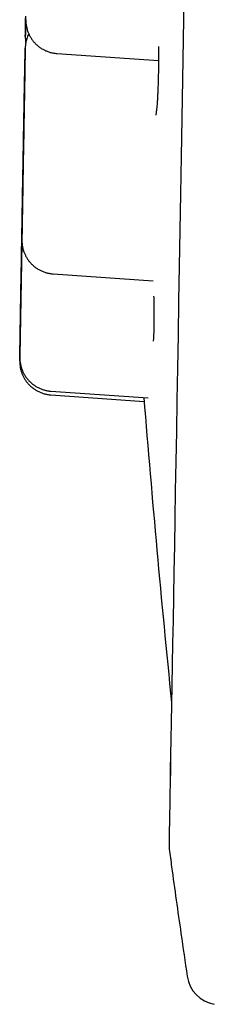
# Model space of a CAD drawing. Header units: millimetres. Extents: x 8 to 677, y 12 to 772.
# Tile 42 of 77: x 135.15 to 136.9, y 736.49 to 745.31. Entities that reach past the tile are written whole.
import ezdxf

# ---------------------------------------------------------------- set-up
doc = ezdxf.new("R2010")
doc.units = ezdxf.units.MM

msp = doc.modelspace()

# ---------------------------------------------------------------- linework, layer by layer
at = {"color": 7, "linetype": 'Continuous', "lineweight": 30}
for p, q in [((135.4872, 745.0102), (136.3971, 744.9465)), ((135.4525, 743.0352), (136.3505, 742.9724)), ((135.433, 741.9512), (136.2687, 741.8927)), ((135.4338, 741.9844), (136.3058, 741.9235)), ((136.4931, 737.8809), (136.4931, 737.8809))]:
    msp.add_line(p, q, dxfattribs=at)
at = {"color": 7, "linetype": 'Continuous', "lineweight": 30, "flags": 128}
for points in [[(136.625, 745.4983), (136.6186, 745.1355), (136.6124, 744.7792), (136.6062, 744.4297), (136.6002, 744.0871), (136.5944, 743.7516), (136.5886, 743.4236), (136.583, 743.1033), (136.5775, 742.7908), (136.5722, 742.4863), (136.567, 742.1902), (136.5619, 741.9025), (136.557, 741.6236), (136.5523, 741.3535), (136.5477, 741.0924), (136.5433, 740.8406), (136.539, 740.5983), (136.5349, 740.3655), (136.531, 740.1424), (136.5272, 739.9292), (136.5237, 739.7261), (136.5203, 739.5331), (136.517, 739.3505), (136.514, 739.1783), (136.5111, 739.0166), (136.5085, 738.8656), (136.506, 738.7254), (136.5037, 738.596), (136.5016, 738.4776), (136.4997, 738.3702), (136.498, 738.2739), (136.4964, 738.1888), (136.4951, 738.1149), (136.494, 738.0523), (136.4931, 738.001), (136.4923, 737.9611), (136.4918, 737.9326), (136.4915, 737.9155), (136.4913, 737.9097)], [(135.2042, 745.1628), (135.2042, 745.1652), (135.2043, 745.1713), (135.2045, 745.181), (135.2047, 745.1942), (135.205, 745.2111), (135.2054, 745.2314), (135.2058, 745.2551), (135.2063, 745.282), (135.2068, 745.3122), (135.2074, 745.3453)], [(135.2071, 745.3353), (135.2066, 745.303), (135.2061, 745.2738), (135.2056, 745.2478), (135.2052, 745.2251), (135.2049, 745.2058), (135.2046, 745.19), (135.2044, 745.1777), (135.2043, 745.1691), (135.2042, 745.1641), (135.2042, 745.1628)], [(135.1734, 743.3398), (135.1735, 743.3422), (135.1736, 743.3482), (135.1738, 743.3579), (135.174, 743.3712), (135.1743, 743.388), (135.1747, 743.4083), (135.1751, 743.432), (135.1756, 743.459), (135.1761, 743.4891), (135.1767, 743.5223), (135.1773, 743.5584), (135.178, 743.5972), (135.1787, 743.6385), (135.1795, 743.6823), (135.1803, 743.7283), (135.1811, 743.7763), (135.182, 743.8262), (135.1829, 743.8776), (135.1838, 743.9304), (135.1848, 743.9843), (135.1857, 744.0391), (135.1867, 744.0947), (135.1877, 744.1507), (135.1886, 744.2069), (135.1896, 744.263), (135.1906, 744.3189), (135.1916, 744.3742), (135.1925, 744.4288), (135.1935, 744.4825), (135.1944, 744.5349), (135.1953, 744.5858), (135.1961, 744.6351), (135.1969, 744.6826), (135.1977, 744.728), (135.1985, 744.7711), (135.1992, 744.8117), (135.1998, 744.8497), (135.2005, 744.885), (135.201, 744.9173), (135.2015, 744.9465), (135.202, 744.9725), (135.2024, 744.9952), (135.2027, 745.0145), (135.203, 745.0303), (135.2032, 745.0425), (135.2033, 745.0511), (135.2034, 745.0561), (135.2034, 745.0574)], [(135.2034, 745.0574), (135.2034, 745.0574), (135.2034, 745.055), (135.2033, 745.049), (135.2031, 745.0393), (135.2029, 745.026), (135.2026, 745.0092), (135.2022, 744.9889), (135.2018, 744.9652), (135.2013, 744.9382), (135.2008, 744.9081), (135.2002, 744.8749), (135.1996, 744.8388), (135.1989, 744.8), (135.1982, 744.7586), (135.1974, 744.7148), (135.1966, 744.6688), (135.1957, 744.6208), (135.1949, 744.571), (135.194, 744.5196), (135.193, 744.4668), (135.1921, 744.4129), (135.1911, 744.358), (135.1902, 744.3025), (135.1892, 744.2465), (135.1882, 744.1903), (135.1872, 744.1342), (135.1863, 744.0783), (135.1853, 744.0229), (135.1843, 743.9683), (135.1834, 743.9147), (135.1825, 743.8623), (135.1816, 743.8113), (135.1807, 743.762), (135.1799, 743.7146), (135.1791, 743.6692), (135.1784, 743.6261), (135.1777, 743.5855), (135.177, 743.5474), (135.1764, 743.5122), (135.1758, 743.4799), (135.1753, 743.4507), (135.1749, 743.4247), (135.1745, 743.402), (135.1742, 743.3827), (135.1739, 743.3669), (135.1737, 743.3547), (135.1735, 743.346), (135.1735, 743.3411), (135.1734, 743.3398)], [(135.1709, 743.2429), (135.1709, 743.2453), (135.1711, 743.2513), (135.1712, 743.261), (135.1715, 743.2743), (135.1718, 743.2911), (135.1721, 743.3114), (135.1725, 743.3351), (135.173, 743.3621), (135.1735, 743.3922), (135.1741, 743.4254), (135.1748, 743.4615), (135.1754, 743.5003), (135.1762, 743.5417), (135.1769, 743.5854), (135.1777, 743.6314), (135.1786, 743.6795), (135.1795, 743.7293), (135.1804, 743.7807), (135.1813, 743.8335), (135.1822, 743.8874), (135.1832, 743.9423), (135.1841, 743.9978), (135.1851, 744.0538), (135.1861, 744.11), (135.1871, 744.1661), (135.1881, 744.222), (135.189, 744.2774), (135.19, 744.332), (135.1909, 744.3856), (135.1918, 744.438), (135.1927, 744.489), (135.1936, 744.5383), (135.1944, 744.5857), (135.1952, 744.6311), (135.1959, 744.6742), (135.1966, 744.7148), (135.1973, 744.7528), (135.1979, 744.7881), (135.1985, 744.8204), (135.199, 744.8496), (135.1994, 744.8756), (135.1998, 744.8983), (135.2002, 744.9176), (135.2004, 744.9334), (135.2006, 744.9456), (135.2008, 744.9542), (135.2009, 744.9592), (135.2009, 744.9605)], [(135.2009, 744.9605), (135.2009, 744.9605), (135.2008, 744.9581), (135.2007, 744.9521), (135.2006, 744.9424), (135.2003, 744.9291), (135.2, 744.9123), (135.1997, 744.892), (135.1992, 744.8683), (135.1988, 744.8413), (135.1982, 744.8112), (135.1977, 744.778), (135.197, 744.7419), (135.1963, 744.7031), (135.1956, 744.6617), (135.1948, 744.618), (135.194, 744.572), (135.1932, 744.5239), (135.1923, 744.4741), (135.1914, 744.4227), (135.1905, 744.3699), (135.1896, 744.316), (135.1886, 744.2611), (135.1876, 744.2056), (135.1867, 744.1496), (135.1857, 744.0934), (135.1847, 744.0373), (135.1837, 743.9814), (135.1828, 743.926), (135.1818, 743.8714), (135.1809, 743.8178), (135.18, 743.7654), (135.1791, 743.7144), (135.1782, 743.6651), (135.1774, 743.6177), (135.1766, 743.5723), (135.1758, 743.5292), (135.1751, 743.4886), (135.1745, 743.4506), (135.1739, 743.4153), (135.1733, 743.383), (135.1728, 743.3538), (135.1724, 743.3278), (135.172, 743.3051), (135.1716, 743.2858), (135.1714, 743.27), (135.1711, 743.2578), (135.171, 743.2492), (135.1709, 743.2442), (135.1709, 743.2429)], [(135.1991, 744.8114), (135.1991, 744.81), (135.199, 744.805), (135.1989, 744.7962), (135.1987, 744.7839), (135.1984, 744.7681), (135.1981, 744.7489), (135.1977, 744.7263), (135.1972, 744.7006), (135.1967, 744.6718), (135.1962, 744.6402), (135.1956, 744.606), (135.1949, 744.5693), (135.1943, 744.5303), (135.1936, 744.4894), (135.1928, 744.4467), (135.192, 744.4026), (135.1912, 744.3572), (135.1904, 744.3108), (135.1896, 744.2638), (135.1888, 744.2164), (135.188, 744.1688), (135.1871, 744.1215), (135.1863, 744.0746), (135.1855, 744.0285), (135.1847, 743.9834), (135.184, 743.9395), (135.1832, 743.8973), (135.1825, 743.8568), (135.1818, 743.8184), (135.1812, 743.7823), (135.1806, 743.7487), (135.1801, 743.7178), (135.1796, 743.6898), (135.1791, 743.6649), (135.1788, 743.6431), (135.1784, 743.6247), (135.1782, 743.6098), (135.178, 743.5984), (135.1778, 743.5906), (135.1777, 743.5865), (135.1777, 743.586), (135.1778, 743.5892), (135.1779, 743.5961), (135.1781, 743.6066), (135.1783, 743.6207), (135.1786, 743.6383), (135.179, 743.6592), (135.1794, 743.6833), (135.1799, 743.7106), (135.1804, 743.7408), (135.181, 743.7738), (135.1816, 743.8093), (135.1823, 743.8471), (135.1829, 743.8871), (135.1837, 743.9289), (135.1844, 743.9724), (135.1852, 744.0172), (135.186, 744.0631), (135.1868, 744.1098), (135.1877, 744.1571), (135.1885, 744.2046), (135.1893, 744.252), (135.1901, 744.2992), (135.1909, 744.3457), (135.1917, 744.3914), (135.1925, 744.4359), (135.1933, 744.479), (135.194, 744.5204), (135.1947, 744.5598), (135.1953, 744.5971), (135.196, 744.632), (135.1965, 744.6642), (135.197, 744.6937), (135.1975, 744.7202), (135.1979, 744.7436), (135.1983, 744.7637), (135.1986, 744.7803), (135.1988, 744.7935), (135.199, 744.8031), (135.1991, 744.8091), (135.1991, 744.8114)], [(135.1966, 744.7145), (135.1966, 744.7131), (135.1965, 744.7081), (135.1963, 744.6994), (135.1961, 744.6871), (135.1959, 744.6712), (135.1955, 744.652), (135.1951, 744.6294), (135.1947, 744.6037), (135.1942, 744.5749), (135.1936, 744.5433), (135.193, 744.5091), (135.1924, 744.4724), (135.1917, 744.4334), (135.191, 744.3925), (135.1903, 744.3498), (135.1895, 744.3057), (135.1887, 744.2603), (135.1879, 744.2139), (135.1871, 744.1669), (135.1863, 744.1195), (135.1854, 744.072), (135.1846, 744.0246), (135.1838, 743.9777), (135.183, 743.9316), (135.1822, 743.8865), (135.1814, 743.8427), (135.1807, 743.8004), (135.18, 743.76), (135.1793, 743.7216), (135.1787, 743.6854), (135.1781, 743.6518), (135.1775, 743.6209), (135.177, 743.5929), (135.1766, 743.568), (135.1762, 743.5463), (135.1759, 743.5279), (135.1756, 743.5129), (135.1754, 743.5015), (135.1753, 743.4937), (135.1752, 743.4896), (135.1752, 743.4891), (135.1752, 743.4923), (135.1754, 743.4992), (135.1755, 743.5097), (135.1758, 743.5238), (135.1761, 743.5414), (135.1765, 743.5623), (135.1769, 743.5865), (135.1773, 743.6137), (135.1779, 743.6439), (135.1784, 743.6769), (135.1791, 743.7124), (135.1797, 743.7502), (135.1804, 743.7902), (135.1811, 743.832), (135.1819, 743.8755), (135.1827, 743.9203), (135.1835, 743.9662), (135.1843, 744.0129), (135.1851, 744.0602), (135.1859, 744.1077), (135.1868, 744.1552), (135.1876, 744.2023), (135.1884, 744.2488), (135.1892, 744.2945), (135.19, 744.339), (135.1907, 744.3821), (135.1915, 744.4235), (135.1922, 744.4629), (135.1928, 744.5002), (135.1934, 744.5351), (135.194, 744.5674), (135.1945, 744.5968), (135.195, 744.6233), (135.1954, 744.6467), (135.1957, 744.6668), (135.196, 744.6835), (135.1963, 744.6966), (135.1964, 744.7062), (135.1965, 744.7122), (135.1966, 744.7145)], [(135.1539, 742.2557), (135.154, 742.2581), (135.1541, 742.2641), (135.1543, 742.2738), (135.1545, 742.2871), (135.1548, 742.3039), (135.1552, 742.3242), (135.1556, 742.3479), (135.1561, 742.3749), (135.1566, 742.405), (135.1572, 742.4382), (135.1578, 742.4743), (135.1585, 742.5131), (135.1592, 742.5545), (135.16, 742.5983), (135.1608, 742.6443), (135.1616, 742.6923), (135.1625, 742.7421), (135.1634, 742.7935), (135.1643, 742.8463), (135.1653, 742.9002), (135.1662, 742.9551), (135.1672, 743.0106), (135.1682, 743.0666), (135.1692, 743.1228), (135.1701, 743.1789), (135.1711, 743.2348), (135.1721, 743.2902), (135.173, 743.3448), (135.174, 743.3984), (135.1749, 743.4508), (135.1758, 743.5018), (135.1766, 743.5511), (135.1774, 743.5985), (135.1782, 743.6439), (135.179, 743.687), (135.1797, 743.7276), (135.1804, 743.7656), (135.181, 743.8009), (135.1815, 743.8332), (135.182, 743.8624), (135.1825, 743.8884), (135.1829, 743.9111), (135.1832, 743.9304), (135.1835, 743.9462), (135.1837, 743.9584), (135.1838, 743.967), (135.1839, 743.972), (135.1839, 743.9733)], [(135.1839, 743.9733), (135.1839, 743.9733), (135.1839, 743.9709), (135.1838, 743.9649), (135.1836, 743.9552), (135.1834, 743.9419), (135.1831, 743.9251), (135.1827, 743.9048), (135.1823, 743.8811), (135.1818, 743.8541), (135.1813, 743.824), (135.1807, 743.7908), (135.1801, 743.7547), (135.1794, 743.7159), (135.1787, 743.6745), (135.1779, 743.6308), (135.1771, 743.5848), (135.1762, 743.5368), (135.1754, 743.4869), (135.1745, 743.4355), (135.1736, 743.3827), (135.1726, 743.3288), (135.1716, 743.2739), (135.1707, 743.2184), (135.1697, 743.1624), (135.1687, 743.1062), (135.1677, 743.0501), (135.1668, 742.9942), (135.1658, 742.9389), (135.1648, 742.8842), (135.1639, 742.8306), (135.163, 742.7782), (135.1621, 742.7272), (135.1613, 742.6779), (135.1604, 742.6305), (135.1596, 742.5851), (135.1589, 742.542), (135.1582, 742.5014), (135.1575, 742.4634), (135.1569, 742.4281), (135.1564, 742.3958), (135.1558, 742.3666), (135.1554, 742.3406), (135.155, 742.3179), (135.1547, 742.2986), (135.1544, 742.2828), (135.1542, 742.2706), (135.154, 742.262), (135.154, 742.257), (135.1539, 742.2557)], [(135.1548, 742.289), (135.1549, 742.2914), (135.155, 742.2974), (135.1551, 742.3071), (135.1554, 742.3204), (135.1557, 742.3372), (135.156, 742.3575), (135.1565, 742.3812), (135.1569, 742.4082), (135.1575, 742.4383), (135.158, 742.4715), (135.1587, 742.5076), (135.1594, 742.5464), (135.1601, 742.5878), (135.1609, 742.6315), (135.1617, 742.6775), (135.1625, 742.7255), (135.1634, 742.7754), (135.1643, 742.8268), (135.1652, 742.8796), (135.1661, 742.9335), (135.1671, 742.9884), (135.1681, 743.0439), (135.169, 743.0999), (135.17, 743.1561), (135.171, 743.2122), (135.172, 743.2681), (135.1729, 743.3234), (135.1739, 743.378), (135.1748, 743.4317), (135.1757, 743.4841), (135.1766, 743.535), (135.1775, 743.5844), (135.1783, 743.6318), (135.1791, 743.6772), (135.1799, 743.7203), (135.1806, 743.7609), (135.1812, 743.7989), (135.1818, 743.8342), (135.1824, 743.8665), (135.1829, 743.8957), (135.1833, 743.9217), (135.1837, 743.9444), (135.1841, 743.9637), (135.1843, 743.9795), (135.1846, 743.9917), (135.1847, 744.0003), (135.1848, 744.0053), (135.1848, 744.0066)], [(135.1848, 744.0066), (135.1848, 744.0066), (135.1848, 744.0042), (135.1846, 743.9982), (135.1845, 743.9885), (135.1842, 743.9752), (135.1839, 743.9584), (135.1836, 743.9381), (135.1832, 743.9144), (135.1827, 743.8874), (135.1822, 743.8573), (135.1816, 743.8241), (135.1809, 743.788), (135.1803, 743.7492), (135.1795, 743.7078), (135.1788, 743.664), (135.178, 743.618), (135.1771, 743.57), (135.1762, 743.5202), (135.1753, 743.4688), (135.1744, 743.416), (135.1735, 743.3621), (135.1725, 743.3072), (135.1716, 743.2517), (135.1706, 743.1957), (135.1696, 743.1395), (135.1686, 743.0834), (135.1676, 743.0275), (135.1667, 742.9721), (135.1657, 742.9175), (135.1648, 742.8639), (135.1639, 742.8115), (135.163, 742.7605), (135.1621, 742.7112), (135.1613, 742.6638), (135.1605, 742.6184), (135.1598, 742.5753), (135.1591, 742.5347), (135.1584, 742.4966), (135.1578, 742.4614), (135.1572, 742.4291), (135.1567, 742.3999), (135.1563, 742.3739), (135.1559, 742.3512), (135.1555, 742.3319), (135.1553, 742.3161), (135.1551, 742.3039), (135.1549, 742.2952), (135.1548, 742.2903), (135.1548, 742.289)], [(135.1688, 743.1086), (135.1696, 743.1561), (135.1704, 743.2034), (135.1713, 743.2501), (135.1721, 743.296), (135.1728, 743.3408), (135.1736, 743.3843), (135.1743, 743.4261), (135.175, 743.4661), (135.1757, 743.5039), (135.1763, 743.5394), (135.1769, 743.5723), (135.1774, 743.6025), (135.1779, 743.6298), (135.1783, 743.654), (135.1787, 743.6749), (135.179, 743.6924), (135.1793, 743.7065), (135.1794, 743.717), (135.1796, 743.7239), (135.1796, 743.7271), (135.1796, 743.7266), (135.1796, 743.7225), (135.1794, 743.7147), (135.1792, 743.7033), (135.179, 743.6883), (135.1787, 743.6699), (135.1783, 743.6482), (135.1778, 743.6232), (135.1774, 743.5952), (135.1768, 743.5643), (135.1762, 743.5307), (135.1756, 743.4946), (135.1749, 743.4562), (135.1742, 743.4157), (135.1735, 743.3735), (135.1727, 743.3296), (135.172, 743.2845), (135.1712, 743.2384), (135.1703, 743.1915), (135.1695, 743.1442), (135.1687, 743.0966), (135.1678, 743.0492), (135.167, 743.0022), (135.1662, 742.9558), (135.1654, 742.9105), (135.1647, 742.8663), (135.1639, 742.8236), (135.1632, 742.7827), (135.1625, 742.7438), (135.1619, 742.7071), (135.1613, 742.6728), (135.1607, 742.6412), (135.1602, 742.6125), (135.1598, 742.5867), (135.1594, 742.5642), (135.159, 742.5449), (135.1587, 742.5291), (135.1585, 742.5168), (135.1584, 742.5081), (135.1583, 742.5031), (135.1582, 742.5017), (135.1583, 742.504), (135.1584, 742.51), (135.1585, 742.5196), (135.1588, 742.5328), (135.1591, 742.5495), (135.1594, 742.5696), (135.1598, 742.5929), (135.1603, 742.6194), (135.1608, 742.6489), (135.1613, 742.6812), (135.1619, 742.7161), (135.1626, 742.7534), (135.1633, 742.7928), (135.164, 742.8342), (135.1647, 742.8773), (135.1655, 742.9218), (135.1663, 742.9674), (135.1671, 743.014), (135.168, 743.0611), (135.1688, 743.1086)], [(135.1697, 743.1419), (135.1705, 743.1894), (135.1713, 743.2367), (135.1721, 743.2834), (135.1729, 743.3293), (135.1737, 743.3741), (135.1745, 743.4175), (135.1752, 743.4594), (135.1759, 743.4993), (135.1766, 743.5372), (135.1772, 743.5727), (135.1778, 743.6056), (135.1783, 743.6358), (135.1788, 743.6631), (135.1792, 743.6872), (135.1796, 743.7082), (135.1799, 743.7257), (135.1801, 743.7398), (135.1803, 743.7503), (135.1804, 743.7572), (135.1805, 743.7604), (135.1805, 743.7599), (135.1804, 743.7558), (135.1803, 743.748), (135.1801, 743.7366), (135.1798, 743.7216), (135.1795, 743.7032), (135.1792, 743.6815), (135.1787, 743.6565), (135.1782, 743.6285), (135.1777, 743.5976), (135.1771, 743.564), (135.1765, 743.5279), (135.1758, 743.4895), (135.1751, 743.449), (135.1744, 743.4067), (135.1736, 743.3629), (135.1728, 743.3178), (135.172, 743.2717), (135.1712, 743.2248), (135.1704, 743.1774), (135.1695, 743.1299), (135.1687, 743.0825), (135.1679, 743.0355), (135.1671, 742.9891), (135.1663, 742.9437), (135.1655, 742.8996), (135.1648, 742.8569), (135.1641, 742.816), (135.1634, 742.777), (135.1627, 742.7403), (135.1621, 742.7061), (135.1616, 742.6745), (135.1611, 742.6457), (135.1606, 742.62), (135.1602, 742.5975), (135.1599, 742.5782), (135.1596, 742.5624), (135.1594, 742.5501), (135.1592, 742.5414), (135.1591, 742.5363), (135.1591, 742.535), (135.1591, 742.5373), (135.1592, 742.5433), (135.1594, 742.5529), (135.1596, 742.5661), (135.1599, 742.5827), (135.1603, 742.6028), (135.1607, 742.6262), (135.1611, 742.6527), (135.1616, 742.6822), (135.1622, 742.7145), (135.1628, 742.7494), (135.1635, 742.7866), (135.1641, 742.8261), (135.1649, 742.8675), (135.1656, 742.9106), (135.1664, 742.9551), (135.1672, 743.0007), (135.168, 743.0473), (135.1688, 743.0944), (135.1697, 743.1419)], [(136.5133, 739.2024), (136.5129, 739.1783), (136.5101, 739.0166), (136.5075, 738.8656), (136.5051, 738.7254), (136.5029, 738.596), (136.5009, 738.4776), (136.499, 738.3702), (136.4974, 738.2739), (136.4959, 738.1888), (136.4947, 738.1149), (136.4936, 738.0523), (136.4928, 738.001), (136.4921, 737.9611), (136.4916, 737.9326), (136.4914, 737.9155), (136.4913, 737.9097)]]:
    msp.add_lwpolyline(points, dxfattribs=at)
at = {"color": 7, "linetype": 'Continuous', "lineweight": 30}
for centre, radius, start, end in [((265.8497, 752.3216), 130, 184.586493, 185.795964), ((136.6913, 737.9063), 0.2, 178.99988, 187.29445), ((136.9506, 736.7852), 0.3, 188.33052, 259.70246)]:
    msp.add_arc(centre, radius, start, end, dxfattribs=at)
for points, knots in [([(135.2081, 745.311), (135.2081, 745.3108), (135.2081, 745.3101), (135.2081, 745.307), (135.2082, 745.299), (135.2088, 745.287), (135.2105, 745.2706), (135.2137, 745.25), (135.2197, 745.2251), (135.2285, 745.1995), (135.2395, 745.1749), (135.2523, 745.1519), (135.2679, 745.129), (135.286, 745.1071), (135.3064, 745.0867), (135.329, 745.0682), (135.3534, 745.0519), (135.3794, 745.0379), (135.4068, 745.0265), (135.4363, 745.0177), (135.4633, 745.0121), (135.4807, 745.011), (135.4872, 745.0106)], [0, 0, 0, 0, 0.0028, 0.008761, 0.023549, 0.055661, 0.088647, 0.133007, 0.193164, 0.258036, 0.31229, 0.371275, 0.432511, 0.495244, 0.558958, 0.623334, 0.688168, 0.753325, 0.818713, 0.884267, 0.957084, 1, 1, 1, 1]), ([(135.235, 745.1859), (135.2327, 745.1811), (135.2271, 745.1699), (135.2201, 745.1518), (135.214, 745.1323), (135.2097, 745.1142), (135.2067, 745.0979), (135.205, 745.084), (135.2041, 745.0735), (135.2037, 745.0666), (135.2036, 745.0628), (135.2035, 745.0612), (135.2035, 745.0608), (135.2035, 745.0606)], [0, 0, 0, 0, 0.119964, 0.285298, 0.440056, 0.582129, 0.708773, 0.816397, 0.899411, 0.948197, 0.974849, 0.991007, 1, 1, 1, 1]), ([(135.2041, 745.1592), (135.2041, 745.1591), (135.2041, 745.1586), (135.2041, 745.1563), (135.2042, 745.151), (135.2047, 745.1368), (135.2057, 745.1218), (135.2081, 745.1099), (135.2086, 745.1074)], [0, 0, 0, 0, 0.013012, 0.059773, 0.162436, 0.316522, 0.858177, 1, 1, 1, 1]), ([(136.3976, 745.0725), (136.3976, 745.0471), (136.3976, 744.9917), (136.397, 744.9136), (136.3959, 744.8383), (136.3944, 744.772), (136.3926, 744.714), (136.3906, 744.6638), (136.3884, 744.6208), (136.3862, 744.5839), (136.3838, 744.5518), (136.3813, 744.5237), (136.3787, 744.4994), (136.376, 744.4788), (136.3737, 744.4643), (136.3722, 744.4573), (136.3725, 744.4579), (136.3727, 744.4581)], [0, 0, 0, 0, 0.075497, 0.165003, 0.249729, 0.329672, 0.404827, 0.475191, 0.540759, 0.601527, 0.660322, 0.720603, 0.782352, 0.84555, 0.908898, 0.971121, 1, 1, 1, 1]), ([(135.2021, 744.982), (135.2019, 744.9797), (135.2015, 744.9753), (135.2012, 744.9697), (135.201, 744.9659), (135.201, 744.9643), (135.201, 744.9639), (135.201, 744.9637)], [0, 0, 0, 0, 0.342283, 0.66128, 0.835546, 0.941197, 1, 1, 1, 1]), ([(135.1844, 743.9859), (135.1843, 743.9844), (135.1842, 743.9818), (135.1841, 743.9787), (135.184, 743.9771), (135.184, 743.9767), (135.184, 743.9765)], [0, 0, 0, 0, 0.38719, 0.70247, 0.893614, 1, 1, 1, 1]), ([(135.1852, 744.0173), (135.1851, 744.0165), (135.185, 744.0145), (135.1849, 744.012), (135.1849, 744.0104), (135.1849, 744.01), (135.1849, 744.0098)], [0, 0, 0, 0, 0.266144, 0.643701, 0.8726, 1, 1, 1, 1]), ([(135.1734, 743.3361), (135.1734, 743.336), (135.1734, 743.3356), (135.1734, 743.3332), (135.1734, 743.3279), (135.1739, 743.3137), (135.1759, 743.2921), (135.1812, 743.2645), (135.1888, 743.2383), (135.1985, 743.2135), (135.2102, 743.1897), (135.2242, 743.1667), (135.2409, 743.1442), (135.2601, 743.1229), (135.2815, 743.1033), (135.3049, 743.0857), (135.3301, 743.0704), (135.3567, 743.0576), (135.3846, 743.0474), (135.4144, 743.04), (135.4372, 743.036), (135.4503, 743.0356), (135.4525, 743.0355)], [0, 0, 0, 0, 0.001535, 0.007054, 0.019169, 0.037352, 0.101272, 0.16236, 0.223498, 0.281747, 0.338303, 0.398388, 0.460349, 0.523547, 0.587565, 0.652143, 0.717112, 0.78236, 0.847808, 0.913397, 0.985487, 1, 1, 1, 1]), ([(135.1709, 743.2392), (135.1709, 743.2391), (135.1709, 743.2387), (135.1709, 743.2364), (135.1708, 743.2337), (135.1709, 743.2318), (135.1709, 743.2318)], [0, 0, 0, 0, 0.078682, 0.36145, 0.982259, 1, 1, 1, 1]), ([(136.3538, 742.8354), (136.3542, 742.8138), (136.3553, 742.7614), (136.3561, 742.689), (136.3563, 742.6178), (136.3558, 742.5632), (136.3549, 742.5221), (136.3539, 742.4924), (136.3528, 742.4697), (136.3516, 742.453), (136.3506, 742.4413), (136.35, 742.4354), (136.3495, 742.4319), (136.3495, 742.432), (136.3495, 742.432)], [0, 0, 0, 0, 0.097599, 0.237408, 0.373048, 0.504434, 0.599602, 0.687936, 0.768079, 0.840073, 0.90396, 0.959784, 0.984695, 1, 1, 1, 1]), ([(135.1548, 742.2853), (135.1548, 742.2852), (135.1548, 742.2848), (135.1548, 742.2824), (135.1548, 742.2771), (135.1553, 742.2629), (135.1573, 742.2413), (135.1626, 742.2137), (135.1702, 742.1875), (135.1799, 742.1627), (135.1916, 742.139), (135.2056, 742.1159), (135.2223, 742.0934), (135.2415, 742.0721), (135.2629, 742.0525), (135.2863, 742.0349), (135.3114, 742.0196), (135.3381, 742.0068), (135.366, 741.9966), (135.3958, 741.9892), (135.4186, 741.9852), (135.4316, 741.9848), (135.4338, 741.9847)], [0, 0, 0, 0, 0.001536, 0.007054, 0.019169, 0.037353, 0.101273, 0.162362, 0.223501, 0.281752, 0.338308, 0.398394, 0.460356, 0.523554, 0.587573, 0.652152, 0.717123, 0.782372, 0.84782, 0.913411, 0.985502, 1, 1, 1, 1]), ([(135.1539, 742.252), (135.1539, 742.2519), (135.1539, 742.2515), (135.1539, 742.2492), (135.1539, 742.2438), (135.1544, 742.2297), (135.1565, 742.2081), (135.1617, 742.1804), (135.1693, 742.1542), (135.179, 742.1294), (135.1907, 742.1057), (135.2047, 742.0826), (135.2214, 742.0601), (135.2406, 742.0388), (135.262, 742.0192), (135.2854, 742.0016), (135.3106, 741.9863), (135.3373, 741.9735), (135.3652, 741.9633), (135.3949, 741.9559), (135.4177, 741.9519), (135.4308, 741.9515), (135.433, 741.9514)], [0, 0, 0, 0, 0.001536, 0.007054, 0.019169, 0.037353, 0.101273, 0.162362, 0.223501, 0.281752, 0.338308, 0.398394, 0.460356, 0.523554, 0.587573, 0.652152, 0.717123, 0.782372, 0.84782, 0.913411, 0.985502, 1, 1, 1, 1]), ([(136.4932, 737.8809), (136.5003, 737.828), (136.5341, 737.5761), (136.5874, 737.1966), (136.6352, 736.8703), (136.6538, 736.7426)], [0, 0, 0, 0, 0.139417, 0.663337, 1, 1, 1, 1])]:
    msp.add_open_spline(points, degree=3, knots=knots, dxfattribs=at)

doc.saveas('drawing.dxf')
